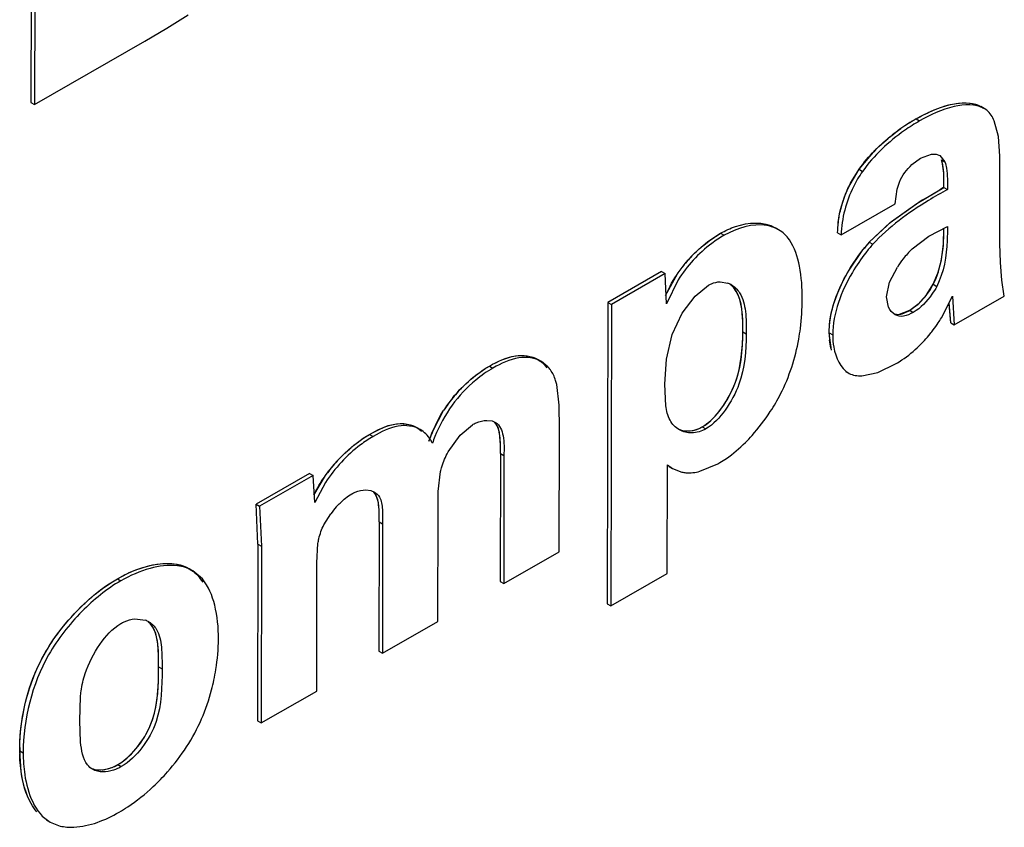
# Model space of a CAD drawing. Header units: inches. Extents: x 0 to 34, y 0 to 22.
# Tile 108 of 139: x 25.203 to 25.352, y 16.643 to 16.766. Entities that reach past the tile are written whole.
import ezdxf

# ---------------------------------------------------------------- set-up
doc = ezdxf.new("R2010")
doc.units = ezdxf.units.IN
doc.header["$LTSCALE"] = 1.87
doc.header["$MEASUREMENT"] = 0
doc.layers.get('0').update_dxf_attribs({"linetype": 'CONTINUOUS'})

msp = doc.modelspace()

# ---------------------------------------------------------------- linework, layer by layer
at = {"color": 7, "linetype": 'CONTINUOUS'}
for p, q in [((25.2046216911, 16.8149152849), (25.2044920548, 16.7530857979)), ((25.2051506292, 16.8146098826), (25.205020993, 16.7527803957)), ((25.2250531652, 16.7643210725), (25.2282813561, 16.7663635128)), ((25.2217146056, 16.7623748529), (25.2250531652, 16.7643210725)), ((25.205020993, 16.7527803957), (25.2217146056, 16.7623748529)), ((25.2044920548, 16.7530857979), (25.205020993, 16.7527803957)), ((25.3487536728, 16.7521446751), (25.3482247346, 16.7524500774)), ((25.3491460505, 16.7518829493), (25.3487521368, 16.7521420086)), ((25.3384514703, 16.7505826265), (25.3389804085, 16.7502772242)), ((25.3509223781, 16.7479163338), (25.3502781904, 16.7502970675)), ((25.3511033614, 16.7449175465), (25.3509223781, 16.7479163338)), ((25.3298100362, 16.7429464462), (25.3322543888, 16.7458448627)), ((25.337821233, 16.7436887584), (25.3390854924, 16.7446622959)), ((25.3390854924, 16.7446622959), (25.3407520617, 16.7452652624)), ((25.3407520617, 16.7452652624), (25.3415034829, 16.7452531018)), ((25.3415034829, 16.7452531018), (25.3420237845, 16.7450653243)), ((25.3420237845, 16.7450653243), (25.3428066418, 16.7440643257)), ((25.3422777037, 16.744369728), (25.3428066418, 16.7440643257)), ((25.3511318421, 16.7316890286), (25.3511033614, 16.7449175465)), ((25.3281383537, 16.7400187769), (25.3298100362, 16.7429464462)), ((25.3298100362, 16.7429464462), (25.3303389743, 16.742641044)), ((25.3352877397, 16.7377181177), (25.3355621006, 16.7399553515)), ((25.3355621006, 16.7399553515), (25.3359211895, 16.7410186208)), ((25.338554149, 16.7377579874), (25.342661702, 16.7402165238)), ((25.342661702, 16.7402165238), (25.3431906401, 16.7399111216)), ((25.3270970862, 16.7330116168), (25.3352877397, 16.7377181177)), ((25.3347360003, 16.73504959), (25.338554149, 16.7377579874)), ((25.3176422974, 16.7337955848), (25.3171133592, 16.7341009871)), ((25.3313637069, 16.7318992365), (25.3347360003, 16.73504959)), ((25.3403605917, 16.7328033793), (25.3431808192, 16.7342967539)), ((25.308863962, 16.7332553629), (25.3093929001, 16.7329499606)), ((25.326568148, 16.733317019), (25.3270970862, 16.7330116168)), ((25.3378555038, 16.7308916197), (25.3403605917, 16.7328033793)), ((25.3282975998, 16.7276785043), (25.3303778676, 16.7307294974)), ((25.3313637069, 16.7318992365), (25.3318926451, 16.7315938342)), ((25.3511973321, 16.7288312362), (25.3511318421, 16.7316890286)), ((25.3344368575, 16.725847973), (25.3356118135, 16.7281464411)), ((25.3514112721, 16.7261630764), (25.3511973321, 16.7288312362)), ((25.2999347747, 16.7274738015), (25.2918020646, 16.7228007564)), ((25.3004637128, 16.7271683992), (25.2923310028, 16.7224953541)), ((25.2999347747, 16.7274738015), (25.3004637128, 16.7271683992)), ((25.3006797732, 16.7225973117), (25.3004637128, 16.7271683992)), ((25.3005343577, 16.7238370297), (25.3023172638, 16.7271173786)), ((25.3024516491, 16.7261966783), (25.3006797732, 16.7225973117)), ((25.3049969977, 16.7237539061), (25.3070044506, 16.7253804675)), ((25.3087994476, 16.7259118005), (25.3099350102, 16.7257252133)), ((25.3339638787, 16.7236543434), (25.3344368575, 16.725847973)), ((25.3400296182, 16.7239390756), (25.3410500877, 16.7255273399)), ((25.3410500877, 16.7255273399), (25.3415790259, 16.7252219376)), ((25.3517937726, 16.7237216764), (25.3514112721, 16.7261630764)), ((25.303019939, 16.7211648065), (25.3049969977, 16.7237539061)), ((25.3342832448, 16.7220589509), (25.3339638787, 16.7236543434)), ((25.3387657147, 16.7225457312), (25.3400296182, 16.7239390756)), ((25.3422648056, 16.7204418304), (25.3439478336, 16.7237150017)), ((25.3439478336, 16.7237150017), (25.3442267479, 16.719375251)), ((25.3442267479, 16.719375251), (25.3517937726, 16.7237216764)), ((25.2918020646, 16.7228007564), (25.2917058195, 16.6771475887)), ((25.2918020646, 16.7228007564), (25.2923310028, 16.7224953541)), ((25.2923310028, 16.7224953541), (25.2922347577, 16.6768421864)), ((25.3374919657, 16.7215893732), (25.3387657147, 16.7225457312)), ((25.3436978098, 16.7196806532), (25.343443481, 16.7225097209)), ((25.3015139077, 16.7179041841), (25.303019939, 16.7211648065)), ((25.3359170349, 16.7209928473), (25.3374919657, 16.7215893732)), ((25.3374919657, 16.7215893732), (25.3380209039, 16.721283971)), ((25.3436978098, 16.7196806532), (25.3442267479, 16.719375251)), ((25.3006726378, 16.714212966), (25.3015139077, 16.7179041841)), ((25.312220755, 16.7183549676), (25.3127496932, 16.7180495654)), ((25.3252924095, 16.7181674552), (25.3258213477, 16.717862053)), ((25.3256187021, 16.7155707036), (25.3252924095, 16.7181674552)), ((25.2738818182, 16.7131569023), (25.2744107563, 16.7128515)), ((25.2817528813, 16.7138351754), (25.2812239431, 16.7141405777)), ((25.2827274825, 16.7130445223), (25.2817528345, 16.7138352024)), ((25.3004303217, 16.7103831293), (25.3006726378, 16.714212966)), ((25.3326624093, 16.7121918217), (25.3354124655, 16.7135273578)), ((25.3277672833, 16.7123479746), (25.3282962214, 16.7120425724)), ((25.3302080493, 16.7116656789), (25.3326624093, 16.7121918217)), ((25.2844504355, 16.7072467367), (25.2840659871, 16.7103480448)), ((25.300571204, 16.7071373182), (25.3004303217, 16.7103831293)), ((25.2844899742, 16.7036378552), (25.2844504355, 16.7072467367)), ((25.2694368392, 16.7027011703), (25.2712886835, 16.704271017)), ((25.2735046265, 16.7049250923), (25.2742776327, 16.7048322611)), ((25.2742776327, 16.7048322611), (25.2748088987, 16.704614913)), ((25.3060924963, 16.7039416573), (25.3066214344, 16.7036362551)), ((25.2557455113, 16.7028008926), (25.2562744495, 16.7024954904)), ((25.2633903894, 16.7035321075), (25.2628614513, 16.7038375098)), ((25.2676336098, 16.7001399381), (25.2694368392, 16.7027011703)), ((25.2844516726, 16.6850217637), (25.2844899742, 16.7036378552)), ((25.2755454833, 16.6998927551), (25.2755071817, 16.6804964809)), ((25.2755454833, 16.6998927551), (25.2760744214, 16.6995873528)), ((25.2760744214, 16.6995873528), (25.2760361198, 16.6801910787)), ((25.3007661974, 16.6817454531), (25.3007995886, 16.6982041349)), ((25.3007995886, 16.6982041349), (25.3015965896, 16.6976154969)), ((25.3010665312, 16.6979189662), (25.3015954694, 16.6976135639)), ((25.3057146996, 16.6972036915), (25.3084268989, 16.69834893)), ((25.2466483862, 16.6968565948), (25.2385687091, 16.6922130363)), ((25.2471773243, 16.6965511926), (25.2390976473, 16.691907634)), ((25.2466483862, 16.6968565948), (25.2471773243, 16.6965511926)), ((25.2474513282, 16.6924682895), (25.2471773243, 16.6965511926)), ((25.2473145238, 16.6936025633), (25.2490580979, 16.6965774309)), ((25.2660913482, 16.6941498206), (25.2664489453, 16.6971629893)), ((25.3015954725, 16.6976135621), (25.3029717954, 16.697093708)), ((25.249067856, 16.695501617), (25.2474513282, 16.6924682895)), ((25.2551612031, 16.6943922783), (25.255927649, 16.6942907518)), ((25.255927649, 16.6942907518), (25.2564615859, 16.6940687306)), ((25.2661238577, 16.6909957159), (25.2660913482, 16.6941498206)), ((25.2385687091, 16.6922130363), (25.2390976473, 16.691907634)), ((25.2388368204, 16.6861672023), (25.2385687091, 16.6922130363)), ((25.2390976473, 16.691907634), (25.2393657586, 16.6858618)), ((25.2488260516, 16.6891204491), (25.249849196, 16.6907718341)), ((25.2660904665, 16.6744757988), (25.2661238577, 16.6909957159)), ((25.2571842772, 16.6895350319), (25.2571459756, 16.6699448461)), ((25.2571842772, 16.6895350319), (25.2577132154, 16.6892296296)), ((25.2577132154, 16.6892296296), (25.2576749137, 16.6696394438)), ((25.2388368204, 16.6861672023), (25.2387837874, 16.6593926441)), ((25.2388368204, 16.6861672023), (25.2393657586, 16.6858618)), ((25.2477724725, 16.6833232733), (25.2479298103, 16.6862921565)), ((25.2393657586, 16.6858618), (25.2393127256, 16.6590872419)), ((25.2760361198, 16.6801910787), (25.2844516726, 16.6850217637)), ((25.2477292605, 16.6639241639), (25.2477724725, 16.6833232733)), ((25.2289730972, 16.6821519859), (25.228444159, 16.6824573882)), ((25.2304394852, 16.6808996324), (25.2289730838, 16.6821519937)), ((25.2922347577, 16.6768421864), (25.3007661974, 16.6817454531)), ((25.2175696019, 16.6809309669), (25.21809854, 16.6806255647)), ((25.2755071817, 16.6804964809), (25.2760361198, 16.6801910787)), ((25.2917058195, 16.6771475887), (25.2922347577, 16.6768421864)), ((25.2201910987, 16.6748439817), (25.221835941, 16.6746404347)), ((25.2576749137, 16.6696394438), (25.2660904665, 16.6744757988)), ((25.2571459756, 16.6699448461), (25.2576749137, 16.6696394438)), ((25.2238039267, 16.6676149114), (25.2243328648, 16.6673095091)), ((25.2393127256, 16.6590872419), (25.2477292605, 16.6639241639)), ((25.2119025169, 16.6594508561), (25.2119902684, 16.6630501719)), ((25.2120079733, 16.656193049), (25.2119025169, 16.6594508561)), ((25.2387837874, 16.6593926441), (25.2393127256, 16.6590872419)), ((25.2027851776, 16.6548858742), (25.2033141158, 16.6545804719)), ((25.2029923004, 16.6517518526), (25.2027851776, 16.6548858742)), ((25.2176226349, 16.6527774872), (25.218151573, 16.6524720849)), ((25.2068655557, 16.6443736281), (25.2073944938, 16.6440682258)), ((25.2073944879, 16.6440682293), (25.2089195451, 16.64347775))]:
    msp.add_line(p, q, dxfattribs=at)
at = {"color": 40, "linetype": 'CONTINUOUS'}
for p, q in [((25.3288160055, 16.741366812), (25.3298100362, 16.7429464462)), ((25.3395524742, 16.7383814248), (25.3420525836, 16.7398658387)), ((25.3345333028, 16.7348854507), (25.338879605, 16.737963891)), ((25.3313637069, 16.7318992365), (25.3345333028, 16.7348854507)), ((25.3410500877, 16.7255273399), (25.3417563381, 16.7272321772)), ((25.3374919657, 16.7215893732), (25.3389115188, 16.72268288)), ((25.3436978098, 16.7196806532), (25.3434355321, 16.7227581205)), ((25.3255503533, 16.7158418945), (25.3253464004, 16.7170761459)), ((25.2653550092, 16.7033845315), (25.2669243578, 16.7064029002)), ((25.2388368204, 16.6861672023), (25.2385687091, 16.6922130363))]:
    msp.add_line(p, q, dxfattribs=at)
for centre, radius, start, end in [((25.3535787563, 16.724206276), 0.0304063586, 119.8350049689, 125.3244548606), ((25.3529861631, 16.7250481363), 0.0293768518, 125.3308466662, 128.1961628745), ((25.4338449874, 16.5811324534), 0.1833633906, 119.8203307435, 120.0399528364), ((25.3770997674, 16.6771218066), 0.071850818, 121.5049979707, 122.1364744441), ((25.3480321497, 16.7168621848), 0.0224488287, 137.9455293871, 140.5918281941), ((25.3190692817, 16.7157806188), 0.0202323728, 136.8208114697, 139.6420707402), ((25.3361940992, 16.7181598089), 0.0109016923, 179.9598132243, 185.7048047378), ((25.2845083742, 16.695171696), 0.0208678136, 140.7816571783, 142.6748257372), ((25.2831942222, 16.6961166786), 0.0192487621, 145.6317167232, 147.6978857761), ((25.283910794, 16.6956240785), 0.020118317, 142.6674276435, 145.6257562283), ((25.2917666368, 16.6921005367), 0.0287211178, 156.866088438, 160.351192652), ((25.2678827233, 16.6831759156), 0.0231099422, 137.3062243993, 140.6833318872), ((25.2673720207, 16.6835970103), 0.0224480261, 140.6889425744, 142.4393398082), ((25.2270053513, 16.6548356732), 0.0242202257, 179.8812436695, 181.0137045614), ((25.2320407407, 16.6548308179), 0.0292556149, 178.956594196, 179.8921747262)]:
    msp.add_arc(centre, radius, start, end, dxfattribs=at)
at = {"color": 7, "linetype": 'CONTINUOUS'}
for centre, radius, start, end in [((25.3535741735, 16.7242127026), 0.0303985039, 119.8335381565, 124.9517120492), ((25.3484460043, 16.7165022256), 0.0229972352, 137.9702999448, 141.782280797), ((25.3490983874, 16.7160904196), 0.0231601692, 137.979235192, 142.1349586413), ((25.3475360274, 16.7207236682), 0.0140392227, 133.5932443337, 141.9349592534), ((25.3191182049, 16.7157419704), 0.0202945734, 134.4284210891, 140.9527643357), ((25.3484952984, 16.719971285), 0.0152583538, 141.9315200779, 147.6030183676), ((25.3181907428, 16.7164964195), 0.0190990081, 140.9577461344, 146.2134839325), ((25.308821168, 16.7226536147), 0.0032673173, 59.9631898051, 70.0680275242), ((25.323071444, 16.7319585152), 0.0223834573, 326.774688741, 329.0347774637), ((25.3248964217, 16.7307686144), 0.0202048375, 323.0643151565, 326.761682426), ((25.3243978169, 16.7311656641), 0.0208422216, 317.3444164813, 320.8866341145), ((25.3246609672, 16.7309515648), 0.0205029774, 320.8869397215, 323.0510544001), ((25.3244380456, 16.7311253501), 0.0207853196, 314.1829278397, 317.3510045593), ((25.2797211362, 16.7103626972), 0.0040286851, 33.0142285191, 41.7347058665), ((25.2846452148, 16.6950730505), 0.0210362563, 137.4959205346, 144.3566855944), ((25.2833792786, 16.6959955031), 0.0194699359, 144.3917995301, 147.6686577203), ((25.2933632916, 16.6913942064), 0.0298614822, 158.2532186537, 160.3155838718), ((25.2607214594, 16.6993927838), 0.0049721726, 24.4748435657, 31.6036218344), ((25.2676316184, 16.6833957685), 0.0227763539, 137.0689756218, 143.3269874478), ((25.298324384, 16.7166709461), 0.0209226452, 298.8717550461, 299.9170098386), ((25.2666513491, 16.6841426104), 0.0215440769, 143.3630138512, 144.747524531), ((25.2605837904, 16.6828986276), 0.0133123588, 138.0189356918, 143.742099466), ((25.2207089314, 16.6715607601), 0.0032794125, 60.0582320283, 69.8998570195)]:
    msp.add_arc(centre, radius, start, end, dxfattribs=at)
at = {"color": 40, "linetype": 'CONTINUOUS'}
for points, knots in [([(25.3384514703, 16.7505826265), (25.339184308, 16.7510040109), (25.3427881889, 16.7528825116), (25.346719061, 16.7536420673), (25.3486171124, 16.7521883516)], [0, 0, 0, 0, 0.2010752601, 1, 1, 1, 1]), ([(25.342661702, 16.7402165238), (25.3426638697, 16.7406933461), (25.3426673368, 16.7421598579), (25.3425464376, 16.7435812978), (25.3422777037, 16.744369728)], [0, 0, 0, 0, 0.3237682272, 1, 1, 1, 1]), ([(25.326568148, 16.733317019), (25.326585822, 16.7338643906), (25.3266348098, 16.7350006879), (25.3268721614, 16.7362516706), (25.3270406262, 16.7369121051)], [0, 0, 0, 0, 0.4824928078, 1, 1, 1, 1]), ([(25.3417563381, 16.7272321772), (25.3423088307, 16.7288849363), (25.3426191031, 16.7312878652), (25.3426468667, 16.7333897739), (25.3426499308, 16.7340155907)], [0, 0, 0, 0, 0.7017256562, 1, 1, 1, 1]), ([(25.3252924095, 16.7181674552), (25.3252953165, 16.7189428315), (25.3256038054, 16.7230867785), (25.3282341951, 16.7281307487), (25.3306872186, 16.7311136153)], [0, 0, 0, 0, 0.1955807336, 1, 1, 1, 1]), ([(25.3006123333, 16.7240134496), (25.3011156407, 16.7251391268), (25.3020558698, 16.7268575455), (25.3032191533, 16.7283729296), (25.3036519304, 16.7288823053)], [0, 0, 0, 0, 0.6455490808, 1, 1, 1, 1]), ([(25.312220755, 16.7183549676), (25.3122265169, 16.7206549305), (25.312170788, 16.7235752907), (25.3106637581, 16.7252546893), (25.3103266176, 16.7255180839)], [0, 0, 0, 0, 0.8047510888, 1, 1, 1, 1]), ([(25.3351498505, 16.7210463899), (25.3353203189, 16.7209978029), (25.3360377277, 16.7209009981), (25.3368779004, 16.7212373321), (25.3374919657, 16.7215893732)], [0, 0, 0, 0, 0.2506044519, 1, 1, 1, 1]), ([(25.3060924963, 16.7039416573), (25.3078338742, 16.7049426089), (25.3119192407, 16.7103698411), (25.3122126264, 16.7156509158), (25.312220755, 16.7183549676)], [0, 0, 0, 0, 0.4268946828, 1, 1, 1, 1]), ([(25.2738818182, 16.7131569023), (25.2751302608, 16.7138740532), (25.2785283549, 16.7153576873), (25.281545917, 16.7144380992), (25.2825703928, 16.7128631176)], [0, 0, 0, 0, 0.3686845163, 1, 1, 1, 1]), ([(25.2557455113, 16.7028008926), (25.2571257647, 16.7035932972), (25.2600982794, 16.7049488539), (25.2626223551, 16.7041812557), (25.2635995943, 16.7033009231)], [0, 0, 0, 0, 0.4722851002, 1, 1, 1, 1]), ([(25.2755454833, 16.6998927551), (25.2755502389, 16.7016005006), (25.2755896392, 16.7036433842), (25.2746934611, 16.7046011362), (25.2746425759, 16.7046496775)], [0, 0, 0, 0, 0.9460530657, 1, 1, 1, 1]), ([(25.2473675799, 16.6937113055), (25.247530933, 16.6940445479), (25.248166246, 16.6952854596), (25.2489493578, 16.6964647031), (25.2495772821, 16.69728135)], [0, 0, 0, 0, 0.2668080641, 1, 1, 1, 1]), ([(25.2571842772, 16.6895350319), (25.257187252, 16.6910796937), (25.2572519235, 16.6930218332), (25.2564093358, 16.6940012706), (25.2563042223, 16.6940995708)], [0, 0, 0, 0, 0.8871853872, 1, 1, 1, 1]), ([(25.2175696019, 16.6809309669), (25.2216172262, 16.6832546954), (25.2271669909, 16.6843389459), (25.2300257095, 16.6811422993), (25.2304807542, 16.6804133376)], [0, 0, 0, 0, 0.8091164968, 1, 1, 1, 1]), ([(25.2238039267, 16.6676149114), (25.223808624, 16.6699390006), (25.2238108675, 16.6728219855), (25.2224229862, 16.6742663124), (25.2222245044, 16.6744274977)], [0, 0, 0, 0, 0.8709704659, 1, 1, 1, 1]), ([(25.2027899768, 16.6553635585), (25.2028629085, 16.6593748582), (25.2041733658, 16.6662862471), (25.2082193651, 16.6723019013), (25.2096230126, 16.6740068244)], [0, 0, 0, 0, 0.6887989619, 1, 1, 1, 1]), ([(25.2176226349, 16.6527774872), (25.2192571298, 16.6537161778), (25.2238323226, 16.658795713), (25.2237970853, 16.6645657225), (25.2238039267, 16.6676149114)], [0, 0, 0, 0, 0.3826214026, 1, 1, 1, 1])]:
    msp.add_open_spline(points, degree=3, knots=knots, dxfattribs=at)
at = {"color": 7, "linetype": 'CONTINUOUS'}
for points, knots in [([(25.3384514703, 16.7505826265), (25.3400837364, 16.7515211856), (25.343108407, 16.7529888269), (25.346904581, 16.7532123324), (25.3482247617, 16.7524500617)], [0, 0, 0, 0, 0.5525958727, 1, 1, 1, 1]), ([(25.3487536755, 16.7521446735), (25.3474334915, 16.7529069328), (25.3436373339, 16.7526834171), (25.3406126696, 16.7512157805), (25.3389804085, 16.7502772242)], [0, 0, 0, 0, 0.4474044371, 1, 1, 1, 1]), ([(25.3389804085, 16.7502772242), (25.3382046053, 16.7498322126), (25.3349459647, 16.7477696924), (25.3320605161, 16.7450541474), (25.3303389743, 16.742641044)], [0, 0, 0, 0, 0.2317858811, 1, 1, 1, 1]), ([(25.3322543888, 16.7458448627), (25.3325617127, 16.7461568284), (25.3337870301, 16.7473387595), (25.3351232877, 16.7484040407), (25.3361593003, 16.749128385)], [0, 0, 0, 0, 0.2572897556, 1, 1, 1, 1]), ([(25.342661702, 16.7402165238), (25.3426633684, 16.7405830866), (25.3426627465, 16.7419698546), (25.3426086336, 16.7433988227), (25.3422777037, 16.744369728)], [0, 0, 0, 0, 0.2632773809, 1, 1, 1, 1]), ([(25.3303389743, 16.742641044), (25.3298143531, 16.7419065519), (25.3280731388, 16.738961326), (25.3271781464, 16.735522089), (25.3270970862, 16.7330116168)], [0, 0, 0, 0, 0.2643548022, 1, 1, 1, 1]), ([(25.3428066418, 16.7440643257), (25.3429104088, 16.7437598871), (25.3432176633, 16.7423915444), (25.3431955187, 16.7409842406), (25.3431906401, 16.7399111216)], [0, 0, 0, 0, 0.2306027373, 1, 1, 1, 1]), ([(25.326568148, 16.733317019), (25.3265849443, 16.7338372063), (25.3266926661, 16.7361407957), (25.3274015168, 16.7383946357), (25.3281383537, 16.7400187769)], [0, 0, 0, 0, 0.225900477, 1, 1, 1, 1]), ([(25.3431906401, 16.7399111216), (25.3422309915, 16.7393609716), (25.3381887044, 16.7370130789), (25.3343037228, 16.7342373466), (25.3318926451, 16.7315938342)], [0, 0, 0, 0, 0.2361535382, 1, 1, 1, 1]), ([(25.308863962, 16.7332553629), (25.3095748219, 16.7336641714), (25.3120931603, 16.7348594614), (25.3153771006, 16.7351034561), (25.3171133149, 16.7341010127)], [0, 0, 0, 0, 0.2902902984, 1, 1, 1, 1]), ([(25.3176422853, 16.7337955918), (25.3171000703, 16.7341086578), (25.3143425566, 16.7350258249), (25.3113125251, 16.7340539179), (25.3093929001, 16.7329499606)], [0, 0, 0, 0, 0.2204182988, 1, 1, 1, 1]), ([(25.3410500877, 16.7255273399), (25.3414008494, 16.726224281), (25.3424553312, 16.728945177), (25.3426395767, 16.7318983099), (25.342649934, 16.7340162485)], [0, 0, 0, 0, 0.2692127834, 1, 1, 1, 1]), ([(25.3431808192, 16.7342967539), (25.3431788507, 16.7335898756), (25.3431781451, 16.7305186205), (25.3426474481, 16.7273448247), (25.3415790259, 16.7252219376)], [0, 0, 0, 0, 0.2292485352, 1, 1, 1, 1]), ([(25.3093929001, 16.7329499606), (25.3087469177, 16.7325796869), (25.3060414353, 16.7307832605), (25.3037620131, 16.7283265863), (25.3024516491, 16.7261966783)], [0, 0, 0, 0, 0.2294333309, 1, 1, 1, 1]), ([(25.3049116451, 16.7302348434), (25.3052247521, 16.7305420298), (25.3064468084, 16.7316666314), (25.3078037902, 16.7326476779), (25.308863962, 16.7332553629)], [0, 0, 0, 0, 0.2641388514, 1, 1, 1, 1]), ([(25.321218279, 16.7233100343), (25.3212229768, 16.724969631), (25.3210369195, 16.7280480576), (25.3200820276, 16.7310987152), (25.3192650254, 16.7322694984)], [0, 0, 0, 0, 0.537563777, 1, 1, 1, 1]), ([(25.3308143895, 16.7303062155), (25.3300783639, 16.7293615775), (25.32757458, 16.7256391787), (25.3258337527, 16.7211708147), (25.3258213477, 16.717862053)], [0, 0, 0, 0, 0.2657446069, 1, 1, 1, 1]), ([(25.3252924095, 16.7181674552), (25.3252952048, 16.7189130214), (25.325561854, 16.7222669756), (25.3269771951, 16.725434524), (25.3282975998, 16.7276785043)], [0, 0, 0, 0, 0.222611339, 1, 1, 1, 1]), ([(25.3070044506, 16.7253804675), (25.3071531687, 16.7254659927), (25.3077129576, 16.7257497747), (25.3083434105, 16.7259023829), (25.3087994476, 16.7259118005)], [0, 0, 0, 0, 0.2733137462, 1, 1, 1, 1]), ([(25.312220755, 16.7183549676), (25.3122225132, 16.719056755), (25.3122239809, 16.7214631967), (25.3117633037, 16.7243403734), (25.3103935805, 16.7254644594)], [0, 0, 0, 0, 0.2836989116, 1, 1, 1, 1]), ([(25.3104566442, 16.7254821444), (25.3109671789, 16.7251873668), (25.3121274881, 16.7240131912), (25.3127452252, 16.7212773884), (25.3127525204, 16.7191780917), (25.3127496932, 16.7180495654)], [0, 0, 0, 0, 0.2181693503, 0.58235746, 1, 1, 1, 1]), ([(25.3415790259, 16.7252219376), (25.3413611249, 16.7248074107), (25.3404231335, 16.7232996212), (25.3391582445, 16.7219372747), (25.3380209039, 16.721283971)], [0, 0, 0, 0, 0.2631053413, 1, 1, 1, 1]), ([(25.3206877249, 16.7172455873), (25.3207803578, 16.7177675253), (25.3210869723, 16.7197753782), (25.3212151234, 16.7218094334), (25.321218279, 16.7233100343)], [0, 0, 0, 0, 0.2610404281, 1, 1, 1, 1]), ([(25.3380209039, 16.721283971), (25.3375607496, 16.7210201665), (25.3366782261, 16.7205696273), (25.3356343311, 16.7207027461), (25.3352591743, 16.720919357)], [0, 0, 0, 0, 0.5504401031, 1, 1, 1, 1]), ([(25.3060924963, 16.7039416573), (25.3072707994, 16.7046189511), (25.309241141, 16.7068079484), (25.3118475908, 16.7116024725), (25.3122130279, 16.715784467), (25.312220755, 16.7183549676)], [0, 0, 0, 0, 0.250883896, 0.5254911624, 1, 1, 1, 1]), ([(25.3127496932, 16.7180495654), (25.312741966, 16.7154790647), (25.3123765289, 16.7112970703), (25.3097700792, 16.7065025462), (25.3077997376, 16.7043135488), (25.3066214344, 16.7036362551)], [0, 0, 0, 0, 0.4745088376, 0.749116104, 1, 1, 1, 1]), ([(25.3258213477, 16.717862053), (25.3258213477, 16.7172349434), (25.3259796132, 16.7151253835), (25.326982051, 16.7128144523), (25.3282962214, 16.7120425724)], [0, 0, 0, 0, 0.2915165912, 1, 1, 1, 1]), ([(25.3163770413, 16.7062442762), (25.3169434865, 16.7071109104), (25.3189453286, 16.7105278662), (25.3201775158, 16.7143708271), (25.3206877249, 16.7172455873)], [0, 0, 0, 0, 0.2617771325, 1, 1, 1, 1]), ([(25.3354124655, 16.7135273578), (25.3357131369, 16.7136998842), (25.336966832, 16.7144828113), (25.3381135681, 16.7154319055), (25.3389244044, 16.7162198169)], [0, 0, 0, 0, 0.2346605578, 1, 1, 1, 1]), ([(25.2738818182, 16.7131569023), (25.2750970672, 16.7138549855), (25.2774457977, 16.714992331), (25.280223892, 16.7147179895), (25.2812239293, 16.7141405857)], [0, 0, 0, 0, 0.5482587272, 1, 1, 1, 1]), ([(25.2817528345, 16.7138352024), (25.2807527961, 16.7144125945), (25.2779747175, 16.7146869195), (25.2756259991, 16.7135495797), (25.2744107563, 16.7128515)], [0, 0, 0, 0, 0.4517415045, 1, 1, 1, 1]), ([(25.2744107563, 16.7128515), (25.2734970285, 16.7123256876), (25.2712020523, 16.7106844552), (25.2679828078, 16.7073139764), (25.266295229, 16.7041313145), (25.2656270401, 16.7024580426)], [0, 0, 0, 0, 0.2286514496, 0.6092144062, 1, 1, 1, 1]), ([(25.2691366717, 16.7092860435), (25.2695039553, 16.7096874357), (25.2709409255, 16.7111430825), (25.2725804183, 16.7124080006), (25.2738818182, 16.7131569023)], [0, 0, 0, 0, 0.2659753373, 1, 1, 1, 1]), ([(25.2840659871, 16.7103480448), (25.2840153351, 16.7105579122), (25.2838007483, 16.7113341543), (25.2834574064, 16.7120876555), (25.2830993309, 16.7125577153)], [0, 0, 0, 0, 0.2675911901, 1, 1, 1, 1]), ([(25.3026238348, 16.7034853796), (25.302037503, 16.7038239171), (25.3009942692, 16.7049412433), (25.3006729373, 16.706383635), (25.300571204, 16.7071373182)], [0, 0, 0, 0, 0.4709678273, 1, 1, 1, 1]), ([(25.312609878, 16.7015755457), (25.3129543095, 16.7019198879), (25.314328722, 16.703375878), (25.3155483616, 16.7049764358), (25.3163770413, 16.7062442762)], [0, 0, 0, 0, 0.2433145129, 1, 1, 1, 1]), ([(25.2557455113, 16.7028008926), (25.2569343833, 16.703483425), (25.2591805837, 16.7046894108), (25.2618944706, 16.7043958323), (25.2628614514, 16.7038375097)], [0, 0, 0, 0, 0.5511109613, 1, 1, 1, 1]), ([(25.2633903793, 16.7035321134), (25.2624233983, 16.7040904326), (25.2597095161, 16.7043840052), (25.2574633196, 16.7031780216), (25.2562744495, 16.7024954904)], [0, 0, 0, 0, 0.4488890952, 1, 1, 1, 1]), ([(25.2712886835, 16.704271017), (25.2714690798, 16.7043747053), (25.2721604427, 16.7047225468), (25.2729381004, 16.7049200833), (25.2735046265, 16.7049250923)], [0, 0, 0, 0, 0.2686119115, 1, 1, 1, 1]), ([(25.2755454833, 16.6998927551), (25.2755479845, 16.7007909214), (25.2755835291, 16.7023718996), (25.2751865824, 16.704107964), (25.2746717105, 16.7046212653)], [0, 0, 0, 0, 0.5526522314, 1, 1, 1, 1]), ([(25.2748088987, 16.704614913), (25.2754758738, 16.7042297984), (25.2761864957, 16.7023042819), (25.27607722, 16.7005923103), (25.2760744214, 16.6995873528)], [0, 0, 0, 0, 0.433867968, 1, 1, 1, 1]), ([(25.3041859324, 16.7033262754), (25.3046744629, 16.703364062), (25.305338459, 16.7035458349), (25.3059356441, 16.7038515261), (25.3060924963, 16.7039416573)], [0, 0, 0, 0, 0.7303537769, 1, 1, 1, 1]), ([(25.2562744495, 16.7024954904), (25.2556089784, 16.7021132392), (25.2528212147, 16.7002229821), (25.2504697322, 16.6976869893), (25.249067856, 16.695501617)], [0, 0, 0, 0, 0.2281469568, 1, 1, 1, 1]), ([(25.2509553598, 16.6989091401), (25.2513293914, 16.6993116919), (25.252785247, 16.7007703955), (25.2544345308, 16.7020478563), (25.2557455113, 16.7028008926)], [0, 0, 0, 0, 0.2665701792, 1, 1, 1, 1]), ([(25.3066214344, 16.7036362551), (25.3059804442, 16.703267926), (25.304601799, 16.7028096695), (25.3031808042, 16.7031637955), (25.3026238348, 16.7034853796)], [0, 0, 0, 0, 0.5347716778, 1, 1, 1, 1]), ([(25.3087594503, 16.6985362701), (25.3090902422, 16.6987264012), (25.3104741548, 16.6996053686), (25.311721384, 16.7006872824), (25.312609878, 16.7015755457)], [0, 0, 0, 0, 0.2329452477, 1, 1, 1, 1]), ([(25.2664489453, 16.6971629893), (25.2665085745, 16.6974081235), (25.2667963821, 16.6984392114), (25.2672386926, 16.6994240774), (25.2676336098, 16.7001399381)], [0, 0, 0, 0, 0.2358110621, 1, 1, 1, 1]), ([(25.3029717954, 16.697093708), (25.3031852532, 16.6970491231), (25.3040977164, 16.6969193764), (25.3050359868, 16.697025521), (25.3057146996, 16.6972036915)], [0, 0, 0, 0, 0.2370848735, 1, 1, 1, 1]), ([(25.2506878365, 16.6918030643), (25.2508734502, 16.6920093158), (25.2515851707, 16.6927500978), (25.2523913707, 16.6934119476), (25.2530423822, 16.6937857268)], [0, 0, 0, 0, 0.2698751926, 1, 1, 1, 1]), ([(25.2530423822, 16.6937857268), (25.2532147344, 16.6938848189), (25.2538752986, 16.6942156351), (25.2546208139, 16.6943940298), (25.2551612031, 16.6943922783)], [0, 0, 0, 0, 0.2689499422, 1, 1, 1, 1]), ([(25.2571842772, 16.6895350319), (25.2571859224, 16.6903892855), (25.2572387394, 16.6918993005), (25.25685001, 16.6935473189), (25.2563627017, 16.69404256)], [0, 0, 0, 0, 0.5514721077, 1, 1, 1, 1]), ([(25.2564615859, 16.6940687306), (25.2567709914, 16.6938900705), (25.2574935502, 16.693122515), (25.2577293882, 16.6913278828), (25.2577146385, 16.6899686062), (25.2577132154, 16.6892296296)], [0, 0, 0, 0, 0.2059821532, 0.5739617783, 1, 1, 1, 1]), ([(25.2479298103, 16.6862921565), (25.2479649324, 16.6865267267), (25.248141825, 16.6875024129), (25.2484844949, 16.6884480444), (25.2488260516, 16.6891204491)], [0, 0, 0, 0, 0.2392507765, 1, 1, 1, 1]), ([(25.2175696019, 16.6809309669), (25.2185105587, 16.6814711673), (25.2217890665, 16.6830740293), (25.2261533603, 16.6837800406), (25.2284441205, 16.6824574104)], [0, 0, 0, 0, 0.2908705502, 1, 1, 1, 1]), ([(25.2289730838, 16.6821519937), (25.2282703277, 16.6825577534), (25.2260909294, 16.6831915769), (25.2222363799, 16.6826412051), (25.2194841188, 16.6814210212), (25.21809854, 16.6806255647)], [0, 0, 0, 0, 0.2136991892, 0.5792614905, 1, 1, 1, 1]), ([(25.21809854, 16.6806255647), (25.2159332, 16.6793805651), (25.2118174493, 16.6759870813), (25.2053484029, 16.6677830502), (25.2033235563, 16.65968523), (25.2033141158, 16.6545804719)], [0, 0, 0, 0, 0.2409035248, 0.507653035, 1, 1, 1, 1]), ([(25.212472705, 16.6770619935), (25.2128844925, 16.6774517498), (25.2144730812, 16.6788784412), (25.2162097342, 16.6801490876), (25.2175696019, 16.6809309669)], [0, 0, 0, 0, 0.2654933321, 1, 1, 1, 1]), ([(25.2328633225, 16.6718187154), (25.2328669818, 16.6735343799), (25.2325926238, 16.6767080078), (25.2313740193, 16.6797788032), (25.2304394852, 16.6808996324)], [0, 0, 0, 0, 0.5403701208, 1, 1, 1, 1]), ([(25.2027851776, 16.6548858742), (25.2027924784, 16.6588336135), (25.2043371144, 16.6671939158), (25.2093512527, 16.6741075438), (25.212472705, 16.6770619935)], [0, 0, 0, 0, 0.478765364, 1, 1, 1, 1]), ([(25.2126935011, 16.6665767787), (25.2132132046, 16.6681430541), (25.214664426, 16.6709425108), (25.2167929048, 16.6734127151), (25.2180838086, 16.6741544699)], [0, 0, 0, 0, 0.5257096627, 1, 1, 1, 1]), ([(25.2180838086, 16.6741544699), (25.2182561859, 16.6742535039), (25.2189169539, 16.6745917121), (25.2196496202, 16.6747969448), (25.2201910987, 16.6748439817)], [0, 0, 0, 0, 0.2678104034, 1, 1, 1, 1]), ([(25.2238039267, 16.6676149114), (25.2238065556, 16.6689156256), (25.2238706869, 16.6712180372), (25.2230850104, 16.6736931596), (25.2222843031, 16.6743776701)], [0, 0, 0, 0, 0.5525246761, 1, 1, 1, 1]), ([(25.2223457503, 16.6744024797), (25.2228107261, 16.6741340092), (25.2238850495, 16.673010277), (25.2243314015, 16.6703895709), (25.2243350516, 16.6683914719), (25.2243328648, 16.6673095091)], [0, 0, 0, 0, 0.2100761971, 0.5766655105, 1, 1, 1, 1]), ([(25.232176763, 16.665577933), (25.2322915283, 16.6661169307), (25.2326752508, 16.6681764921), (25.2328602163, 16.670274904), (25.2328633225, 16.6718187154)], [0, 0, 0, 0, 0.2630587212, 1, 1, 1, 1]), ([(25.2176226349, 16.6527774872), (25.2188514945, 16.6534832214), (25.2209776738, 16.6555985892), (25.2237350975, 16.6605858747), (25.2237979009, 16.6649292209), (25.2238039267, 16.6676149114)], [0, 0, 0, 0, 0.2529455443, 0.5206140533, 1, 1, 1, 1]), ([(25.2243328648, 16.6673095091), (25.224326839, 16.6646238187), (25.2242640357, 16.6602804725), (25.221506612, 16.6552931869), (25.2193804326, 16.6531778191), (25.218151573, 16.6524720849)], [0, 0, 0, 0, 0.4793859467, 0.7470544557, 1, 1, 1, 1]), ([(25.2119902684, 16.6630501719), (25.2120144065, 16.6633348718), (25.2121417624, 16.6645281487), (25.2124055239, 16.6657088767), (25.2126935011, 16.6665767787)], [0, 0, 0, 0, 0.2380708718, 1, 1, 1, 1]), ([(25.2303148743, 16.6596975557), (25.2309300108, 16.6611249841), (25.2315966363, 16.6630831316), (25.2320719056, 16.6650854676), (25.232176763, 16.665577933)], [0, 0, 0, 0, 0.7553230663, 1, 1, 1, 1]), ([(25.2229819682, 16.6494429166), (25.2237388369, 16.6501514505), (25.2266807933, 16.6531734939), (25.2290559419, 16.656776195), (25.2303148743, 16.6596975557)], [0, 0, 0, 0, 0.2458035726, 1, 1, 1, 1]), ([(25.2138140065, 16.652069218), (25.2135238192, 16.6522367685), (25.2123589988, 16.6533167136), (25.2121213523, 16.6549934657), (25.2120079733, 16.656193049)], [0, 0, 0, 0, 0.2175855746, 1, 1, 1, 1]), ([(25.2033141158, 16.6545804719), (25.2033118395, 16.6534642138), (25.2035345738, 16.6497348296), (25.2050456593, 16.6454244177), (25.2073944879, 16.6440682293)], [0, 0, 0, 0, 0.2915660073, 1, 1, 1, 1]), ([(25.2053665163, 16.6456431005), (25.2050425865, 16.6460234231), (25.2038009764, 16.6478597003), (25.2032283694, 16.6500655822), (25.2029923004, 16.6517518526)], [0, 0, 0, 0, 0.2268436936, 1, 1, 1, 1]), ([(25.218151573, 16.6524720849), (25.2177784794, 16.652257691), (25.2164485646, 16.6516356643), (25.2147271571, 16.6515419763), (25.2138140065, 16.652069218)], [0, 0, 0, 0, 0.2898196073, 1, 1, 1, 1]), ([(25.2152546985, 16.6519962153), (25.2154493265, 16.6520127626), (25.2162765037, 16.6521371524), (25.2170680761, 16.6524588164), (25.2176226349, 16.6527774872)], [0, 0, 0, 0, 0.2339482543, 1, 1, 1, 1]), ([(25.2178539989, 16.6455836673), (25.2182881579, 16.6458332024), (25.2201077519, 16.646965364), (25.2217838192, 16.6483212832), (25.2229819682, 16.6494429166)], [0, 0, 0, 0, 0.2337834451, 1, 1, 1, 1]), ([(25.2089195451, 16.64347775), (25.2095852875, 16.6433245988), (25.2127228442, 16.6431345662), (25.2157565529, 16.6443784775), (25.2178539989, 16.6455836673)], [0, 0, 0, 0, 0.2202105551, 1, 1, 1, 1])]:
    msp.add_open_spline(points, degree=3, knots=knots, dxfattribs=at)
for points in [[(25.3502781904, 16.7502970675), (25.3500149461, 16.7508908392), (25.3496467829, 16.7514692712), (25.3491460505, 16.7518829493)], [(25.3359211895, 16.7410186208), (25.3363599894, 16.7420190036), (25.3370343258, 16.7429310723), (25.337821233, 16.7436887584)], [(25.3192650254, 16.7322694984), (25.3188400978, 16.7328784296), (25.3182853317, 16.7334243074), (25.3176422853, 16.7337955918)], [(25.3352591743, 16.720919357), (25.3348260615, 16.7211694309), (25.3344885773, 16.7216029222), (25.3342832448, 16.7220589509)], [(25.3282962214, 16.7120425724), (25.3288727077, 16.7117432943), (25.3295588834, 16.711643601), (25.3302080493, 16.7116656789)], [(25.2647179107, 16.7017581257), (25.2652965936, 16.703373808), (25.266010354, 16.7049579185), (25.2669277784, 16.70640831)], [(25.2649562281, 16.7019983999), (25.2645728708, 16.7026203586), (25.2640230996, 16.7031667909), (25.2633903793, 16.7035321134)]]:
    msp.add_open_spline(points, degree=3, dxfattribs=at)
at = {"color": 40, "linetype": 'CONTINUOUS'}
for points in [[(25.3298100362, 16.7429464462), (25.3312652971, 16.7449863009), (25.3330123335, 16.7467119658), (25.3348208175, 16.7481353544)], [(25.3270406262, 16.7369121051), (25.327419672, 16.7383980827), (25.3280297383, 16.739950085), (25.3288160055, 16.741366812)], [(25.3043154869, 16.729625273), (25.3057447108, 16.7311486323), (25.3073410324, 16.7323824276), (25.308863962, 16.7332553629)], [(25.3389115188, 16.72268288), (25.3397347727, 16.723473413), (25.3405024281, 16.7244854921), (25.3410500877, 16.7255273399)], [(25.2683412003, 16.7083659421), (25.2700083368, 16.7104090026), (25.2720080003, 16.7120785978), (25.2738818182, 16.7131569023)], [(25.3025370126, 16.7035750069), (25.3035706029, 16.7031569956), (25.3048316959, 16.7032171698), (25.3060924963, 16.7039416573)], [(25.250897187, 16.6988463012), (25.2524264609, 16.7005043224), (25.254136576, 16.701876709), (25.2557455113, 16.7028008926)], [(25.2096230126, 16.6740068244), (25.2120474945, 16.6769516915), (25.2149031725, 16.6793978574), (25.2175696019, 16.6809309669)], [(25.2040215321, 16.647874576), (25.2032290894, 16.6497240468), (25.2028312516, 16.6520193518), (25.2027889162, 16.6544071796)], [(25.2137316, 16.652169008), (25.2148191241, 16.65178063), (25.2162633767, 16.6519964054), (25.2176226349, 16.6527774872)]]:
    msp.add_open_spline(points, degree=3, dxfattribs=at)

doc.saveas('drawing.dxf')
